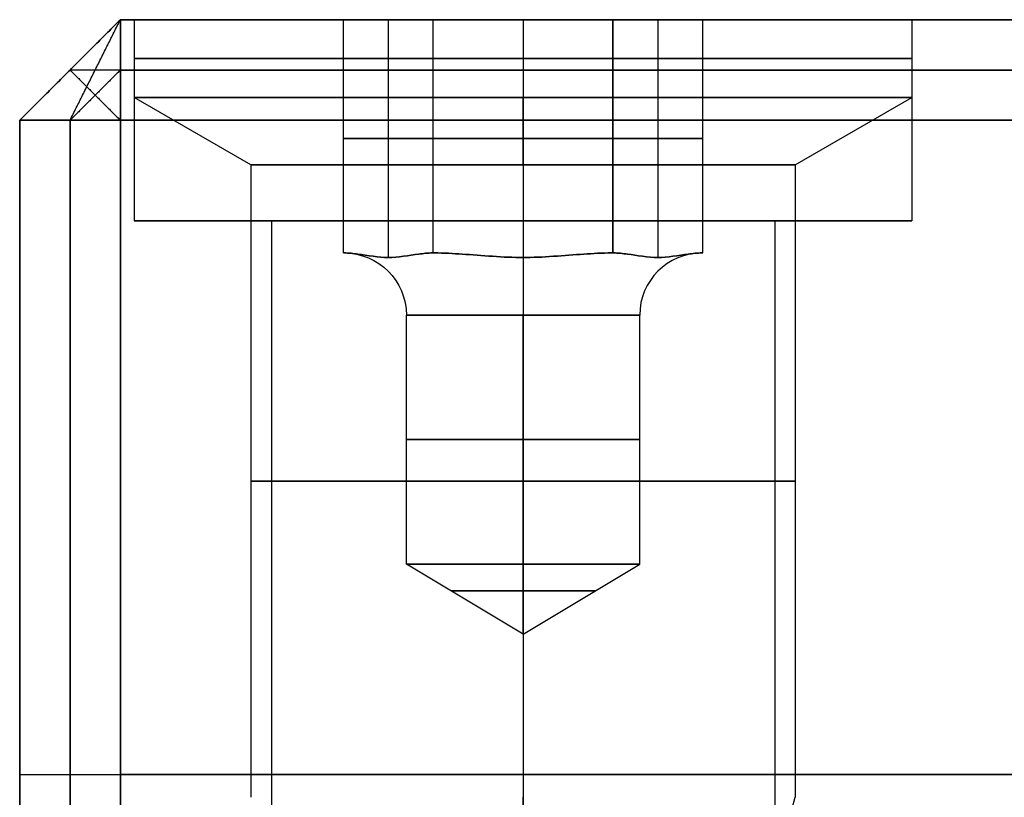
# Model space of a CAD drawing. Header units: millimetres. Extents: x -206 to 214, y -182 to 189.
# Tile 27 of 256: x -205.81 to -196.03, y 132.8 to 140.53. Entities that reach past the tile are written whole.
import ezdxf

# ---------------------------------------------------------------- set-up
doc = ezdxf.new("R2010")
doc.units = ezdxf.units.MM
doc.layers.add('Default', color=7, linetype='Continuous', true_color=0x000000)

msp = doc.modelspace()

# ---------------------------------------------------------------- linework, layer by layer
at = {"layer": 'Default'}
for p, q in [((-204.8113, 140.5307, 1113.5033), (213.1887, 140.5307, 1113.5033)), ((213.1887, 140.5307, 715.5033), (-204.8113, 140.5307, 715.5033)), ((-204.8113, 140.5307, 715.5033), (-204.8113, 140.5307, 1113.5033)), ((213.1887, 140.5307, 914.5033), (-204.8113, 140.5307, 914.5033)), ((-204.6749, 138.5307, 788.5033), (-203.3113, 138.5307, 788.5033)), ((-200.8113, 138.5307, 784.6397), (-200.8113, 138.5307, 786.0033)), ((-200.8113, 138.5307, 791.0033), (-200.8113, 138.5307, 792.3669)), ((-198.3113, 138.5307, 788.5033), (-196.9477, 138.5307, 788.5033))]:
    msp.add_line(p, q, dxfattribs=at)
at = {"layer": 'Default', "color": 9, "true_color": 0xbebcba}
for p, q in [((-204.6749, 140.5307, 788.5033), (-202.5958, 140.5307, 788.5033)), ((-204.6749, 140.5307, 788.5033), (-204.6749, 139.758, 788.5033)), ((-202.1497, 140.5307, 787.7306), (-202.1497, 138.1674, 787.7306)), ((-202.1497, 140.5307, 789.276), (-202.1497, 138.1674, 789.276)), ((-200.8113, 140.5307, 786.9579), (-200.8113, 138.1674, 786.9579)), ((-200.8113, 140.5307, 790.0487), (-200.8113, 138.1674, 790.0487)), ((-200.8113, 140.5307, 784.6397), (-200.8113, 140.5307, 786.9579)), ((-200.8113, 140.5307, 790.0487), (-200.8113, 140.5307, 792.3669)), ((-200.8113, 140.5307, 792.3669), (-200.8113, 139.758, 792.3669)), ((-200.8113, 140.5307, 784.6397), (-200.8113, 139.758, 784.6397)), ((-199.4729, 140.5307, 789.276), (-199.4729, 138.1674, 789.276)), ((-199.4729, 140.5307, 787.7306), (-199.4729, 138.1674, 787.7306)), ((-199.0268, 140.5307, 788.5033), (-196.9477, 140.5307, 788.5033)), ((-196.9477, 140.5307, 788.5033), (-196.9477, 139.758, 788.5033)), ((-203.5158, 139.0888, 788.5033), (-204.6749, 139.758, 788.5033)), ((-200.8113, 139.0888, 791.2078), (-200.8113, 139.758, 792.3669)), ((-200.8113, 139.0888, 785.7988), (-200.8113, 139.758, 784.6397)), ((-198.1068, 139.0888, 788.5033), (-196.9477, 139.758, 788.5033)), ((-202.5958, 139.3491, 788.5033), (-201.7036, 139.3491, 786.9579)), ((-201.7036, 139.3491, 790.0487), (-202.5958, 139.3491, 788.5033)), ((-201.7036, 139.3491, 786.9579), (-199.9191, 139.3491, 786.9579)), ((-199.9191, 139.3491, 790.0487), (-201.7036, 139.3491, 790.0487)), ((-199.0268, 139.3491, 788.5033), (-199.9191, 139.3491, 790.0487)), ((-199.9191, 139.3491, 786.9579), (-199.0268, 139.3491, 788.5033)), ((-203.5158, 139.0888, 788.5033), (-203.5158, 132.8035, 788.5033)), ((-200.8113, 139.0888, 791.2078), (-200.8113, 132.8035, 791.2078)), ((-200.8113, 139.0888, 785.7988), (-200.8113, 132.8035, 785.7988)), ((-198.1068, 139.0888, 788.5033), (-198.1068, 132.8035, 788.5033)), ((-202.5958, 138.2126, 788.5033), (-202.5886, 138.2126, 788.5033)), ((-202.5922, 138.2126, 788.5096), (-202.5922, 138.2126, 788.497)), ((-201.7072, 138.2126, 786.9642), (-201.7, 138.2126, 786.9642)), ((-201.7072, 138.2126, 790.0424), (-201.7, 138.2126, 790.0424)), ((-201.6999, 138.2126, 786.9641), (-201.6999, 138.2126, 786.9579)), ((-201.6999, 138.2126, 790.0487), (-201.6999, 138.2126, 790.0425)), ((-199.9227, 138.2126, 786.9641), (-199.9227, 138.2126, 786.9579)), ((-199.9227, 138.2126, 790.0487), (-199.9227, 138.2126, 790.0425)), ((-199.9226, 138.2126, 786.9642), (-199.9154, 138.2126, 786.9642)), ((-199.9226, 138.2126, 790.0424), (-199.9154, 138.2126, 790.0424)), ((-199.0341, 138.2126, 788.5033), (-199.0268, 138.2126, 788.5033)), ((-199.0305, 138.2126, 788.5096), (-199.0305, 138.2126, 788.497)), ((-201.9704, 135.1217, 788.5033), (-201.9704, 137.5944, 788.5033)), ((-200.8113, 135.1217, 787.3442), (-200.8113, 137.5944, 787.3442)), ((-200.8113, 135.1217, 789.6624), (-200.8113, 137.5944, 789.6624)), ((-199.6522, 135.1217, 788.5033), (-199.6522, 137.5944, 788.5033)), ((-200.8113, 134.4252, 788.5033), (-201.9704, 135.1217, 788.5033)), ((-200.8113, 134.4252, 788.5033), (-199.6522, 135.1217, 788.5033)), ((-200.8113, 134.4252, 788.5033), (-200.8113, 135.1217, 787.3442)), ((-200.8113, 134.4252, 788.5033), (-200.8113, 135.1217, 789.6624)), ((-200.8113, 131.4898, 790.8558), (-200.8113, 132.8035, 791.2078)), ((-200.8113, 130.4996, 786.4161), (-200.8113, 132.8035, 785.7988)), ((-198.8643, 129.9767, 788.5033), (-198.1068, 132.8035, 788.5033))]:
    msp.add_line(p, q, dxfattribs=at)
at = {"layer": 'Default', "color": 9, "true_color": 0xbebcba, "extrusion": (0, -1, 0)}
for centre, radius in [((-200.8113, 788.5033, -140.1444), 3.8636), ((-200.8113, 788.5033, -135.9462), 2.7045)]:
    msp.add_circle(centre, radius, dxfattribs=at)
at = {"layer": 'Default', "color": 9, "true_color": 0xbebcba, "extrusion": (0, 1, 0)}
for centre, radius in [((200.8113, 788.5033, 136.358), 1.1591), ((200.8113, 788.5033, 134.8546), 0.7147)]:
    msp.add_circle(centre, radius, dxfattribs=at)
for centre, radius, start, end in [((200.8113, 788.5033, 140.5307), 3.8636, 270, 90), ((200.8113, 788.5033, 139.758), 3.8636, 90, 180), ((200.8113, 788.5033, 139.758), 3.8636, 180, 270), ((200.8113, 788.5033, 139.0888), 2.7045, 270, 0), ((200.8113, 788.5033, 139.0888), 2.7045, 0, 90), ((200.8113, 788.5033, 138.2126), 1.7773, 359.59185, 0.40815), ((200.8113, 788.5033, 138.2126), 1.7773, 359.59185, 0.40815), ((200.8113, 788.5033, 138.2126), 1.7773, 299.59185, 300.40815), ((200.8113, 788.5033, 138.2126), 1.7773, 59.59185, 60.40815), ((200.8113, 788.5033, 138.2126), 1.7773, 59.59185, 60.40815), ((200.8113, 788.5033, 138.2126), 1.7773, 119.59185, 120.40815), ((200.8113, 788.5033, 138.2126), 1.7773, 239.59185, 240.40815), ((200.8113, 788.5033, 138.2126), 1.7773, 119.59185, 120.40815), ((200.8113, 788.5033, 138.2126), 1.7773, 179.59185, 180.40815), ((200.8113, 788.5033, 138.2126), 1.7773, 179.59185, 180.40815), ((200.8113, 788.5033, 135.1217), 1.1591, 270, 90)]:
    msp.add_arc(centre, radius, start, end, dxfattribs=at)
at = {"layer": 'Default', "color": 9, "true_color": 0xbebcba, "extrusion": (0, -1, 0)}
for centre, radius, start, end in [((-200.8113, 788.5033, -140.5307), 3.8636, 270, 0), ((-200.8113, 788.5033, -140.5307), 3.8636, 0, 90), ((-200.8113, 788.5033, -139.758), 3.8636, 90, 180), ((-200.8113, 788.5033, -139.758), 3.8636, 180, 270), ((-200.8113, 788.5033, -139.0888), 2.7045, 270, 0), ((-200.8113, 788.5033, -139.0888), 2.7045, 0, 90), ((-200.8113, 788.5033, -137.5944), 1.1591, 90, 270), ((-200.8113, 788.5033, -137.5944), 1.1591, 270, 90), ((-200.8113, 788.5033, -135.1217), 1.1591, 0, 90), ((-200.8113, 788.5033, -135.1217), 1.1591, 270, 0)]:
    msp.add_arc(centre, radius, start, end, dxfattribs=at)
at = {"layer": 'Default', "color": 9, "true_color": 0xbebcba, "extrusion": (0, 0, -1)}
msp.add_arc((202.5886, 137.5944, -788.5033), 0.6182, 90, 180, dxfattribs=at)
at = {"layer": 'Default', "color": 9, "true_color": 0xbebcba}
msp.add_arc((-199.0341, 137.5944, 788.5033), 0.6182, 90, 180, dxfattribs=at)
at = {"layer": 'Default', "color": 9, "true_color": 0xbebcba, "extrusion": (-1, 0, 0)}
msp.add_arc((-137.5944, 790.2806, 200.8113), 0.6182, 202.02431, 270, dxfattribs=at)
at = {"layer": 'Default', "color": 9, "true_color": 0xbebcba, "extrusion": (1, 0, 0)}
msp.add_arc((137.5944, 786.7261, -200.8113), 0.6182, 22.02431, 90, dxfattribs=at)
at = {"layer": 'Default'}
for points in [[(-205.8113, 139.5307, 1113.5033), (-205.3113, 140.0307, 1113.5033), (-204.8113, 140.5307, 1113.5033)], [(-204.8113, 140.5307, 715.5033), (-205.3113, 140.0307, 715.5033), (-205.8113, 139.5307, 715.5033)], [(-205.8113, 139.5307, 914.5033), (-205.3113, 140.0307, 914.5033), (-204.8113, 140.5307, 914.5033)], [(-205.3113, 139.5307, 1114.0033), (-205.0613, 140.0307, 1113.7533), (-204.8113, 140.5307, 1113.5033)], [(-204.8113, 139.5307, 714.5033), (-204.8113, 140.0307, 715.0033), (-204.8113, 140.5307, 715.5033)], [(-204.8113, 140.5307, 1113.5033), (-204.8113, 140.0307, 1114.0033), (-204.8113, 139.5307, 1114.5033)], [(-204.6749, 140.5307, 788.5033), (-204.6749, 139.5307, 788.5033), (-204.6749, 138.5307, 788.5033)], [(-200.8113, 140.5307, 792.3669), (-200.8113, 139.5307, 792.3669), (-200.8113, 138.5307, 792.3669)], [(-200.8113, 140.5307, 784.6397), (-200.8113, 139.5307, 784.6397), (-200.8113, 138.5307, 784.6397)], [(-196.9477, 140.5307, 788.5033), (-196.9477, 139.5307, 788.5033), (-196.9477, 138.5307, 788.5033)], [(-205.3113, 140.0307, 715.5033), (-205.3113, 140.0307, 914.5033), (-205.3113, 140.0307, 1113.5033)], [(-204.8113, 140.0307, 1114.0033), (-205.0613, 140.0307, 1113.7533), (-205.3113, 140.0307, 1113.5033)], [(-204.8113, 140.0307, 715.0033), (-205.0613, 139.7807, 715.0033), (-205.3113, 139.5307, 715.0033)], [(-205.3113, 140.0307, 715.5033), (-205.0613, 139.7807, 715.0033), (-204.8113, 139.5307, 714.5033)], [(-204.8113, 140.0307, 1114.0033), (4.1887, 140.0307, 1114.0033), (213.1887, 140.0307, 1114.0033)], [(213.1887, 140.0307, 715.0033), (4.1887, 140.0307, 715.0033), (-204.8113, 140.0307, 715.0033)], [(-205.8113, 139.5307, 715.5033), (-205.8113, 139.5307, 914.5033), (-205.8113, 139.5307, 1113.5033)], [(-205.8113, 139.5307, 1113.5033), (-205.8113, 133.0307, 1113.5033), (-205.8113, 126.5307, 1113.5033)], [(-205.8113, 126.5307, 715.5033), (-205.8113, 133.0307, 715.5033), (-205.8113, 139.5307, 715.5033)], [(-204.8113, 139.5307, 1114.5033), (-205.3113, 139.5307, 1114.0033), (-205.8113, 139.5307, 1113.5033)], [(-205.8113, 139.5307, 715.5033), (-205.3113, 139.5307, 715.0033), (-204.8113, 139.5307, 714.5033)], [(-205.8113, 126.5307, 914.5033), (-205.8113, 133.0307, 914.5033), (-205.8113, 139.5307, 914.5033)], [(-205.3113, 139.5307, 1114.0033), (-205.3113, 133.0307, 1114.0033), (-205.3113, 126.5307, 1114.0033)], [(-205.3113, 126.5307, 715.0033), (-205.3113, 133.0307, 715.0033), (-205.3113, 139.5307, 715.0033)], [(-204.8113, 139.5307, 1114.5033), (4.1887, 139.5307, 1114.5033), (213.1887, 139.5307, 1114.5033)], [(-204.8113, 139.5307, 1114.5033), (-204.8113, 133.0307, 1114.5033), (-204.8113, 126.5307, 1114.5033)], [(213.1887, 139.5307, 714.5033), (4.1887, 139.5307, 714.5033), (-204.8113, 139.5307, 714.5033)], [(-204.8113, 126.5307, 714.5033), (-204.8113, 133.0307, 714.5033), (-204.8113, 139.5307, 714.5033)], [(-203.3113, 138.5307, 788.5033), (-203.3113, 132.0307, 788.5033), (-203.3113, 125.5307, 788.5033)], [(-200.8113, 138.5307, 791.0033), (-200.8113, 132.0307, 791.0033), (-200.8113, 125.5307, 791.0033)], [(-200.8113, 138.5307, 786.0033), (-200.8113, 132.0307, 786.0033), (-200.8113, 125.5307, 786.0033)], [(-198.3113, 138.5307, 788.5033), (-198.3113, 132.0307, 788.5033), (-198.3113, 125.5307, 788.5033)], [(-205.8113, 133.0307, 715.5033), (-205.8113, 133.0307, 914.5033), (-205.8113, 133.0307, 1113.5033)], [(-205.8113, 133.0307, 1113.5033), (-205.3113, 133.0307, 1114.0033), (-204.8113, 133.0307, 1114.5033)], [(-205.8113, 133.0307, 715.5033), (-205.3113, 133.0307, 715.0033), (-204.8113, 133.0307, 714.5033)], [(-204.8113, 133.0307, 1114.5033), (4.1887, 133.0307, 1114.5033), (213.1887, 133.0307, 1114.5033)], [(213.1887, 133.0307, 714.5033), (4.1887, 133.0307, 714.5033), (-204.8113, 133.0307, 714.5033)]]:
    msp.add_open_spline(points, degree=2, dxfattribs=at)
for points, knots in [([(-196.9477, 140.5307, 788.5033), (-196.9477, 140.5307, 792.3669), (-200.8113, 140.5307, 792.3669), (-204.6749, 140.5307, 792.3669), (-204.6749, 140.5307, 788.5033), (-204.6749, 140.5307, 784.6397), (-200.8113, 140.5307, 784.6397), (-196.9477, 140.5307, 784.6397), (-196.9477, 140.5307, 788.5033)], [7.853982, 7.853982, 7.853982, 15.707963, 15.707963, 23.561945, 23.561945, 31.415927, 31.415927, 39.269908, 39.269908, 39.269908]), ([(-196.9477, 139.5307, 788.5033), (-196.9477, 139.5307, 792.3669), (-200.8113, 139.5307, 792.3669), (-204.6749, 139.5307, 792.3669), (-204.6749, 139.5307, 788.5033), (-204.6749, 139.5307, 784.6397), (-200.8113, 139.5307, 784.6397), (-196.9477, 139.5307, 784.6397), (-196.9477, 139.5307, 788.5033)], [7.853982, 7.853982, 7.853982, 15.707963, 15.707963, 23.561945, 23.561945, 31.415927, 31.415927, 39.269908, 39.269908, 39.269908]), ([(-196.9477, 138.5307, 788.5033), (-196.9477, 138.5307, 792.3669), (-200.8113, 138.5307, 792.3669), (-204.6749, 138.5307, 792.3669), (-204.6749, 138.5307, 788.5033), (-204.6749, 138.5307, 784.6397), (-200.8113, 138.5307, 784.6397), (-196.9477, 138.5307, 784.6397), (-196.9477, 138.5307, 788.5033)], [7.853982, 7.853982, 7.853982, 15.707963, 15.707963, 23.561945, 23.561945, 31.415927, 31.415927, 39.269908, 39.269908, 39.269908]), ([(-198.3113, 138.5307, 788.5033), (-198.3113, 138.5307, 791.0033), (-200.8113, 138.5307, 791.0033), (-203.3113, 138.5307, 791.0033), (-203.3113, 138.5307, 788.5033), (-203.3113, 138.5307, 786.0033), (-200.8113, 138.5307, 786.0033), (-198.3113, 138.5307, 786.0033), (-198.3113, 138.5307, 788.5033)], [0, 0, 0, 5.497787, 5.497787, 10.995574, 10.995574, 16.493361, 16.493361, 21.991149, 21.991149, 21.991149])]:
    msp.add_rational_spline(points, [1, 0.707106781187, 1, 0.707106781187, 1, 0.707106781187, 1, 0.707106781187, 1], degree=2, knots=knots, dxfattribs=at)
at = {"layer": 'Default', "color": 9, "true_color": 0xbebcba}
for points in [[(-202.5958, 140.5307, 788.5033), (-202.1497, 140.5307, 787.7306), (-201.7036, 140.5307, 786.9579)], [(-202.5958, 138.2126, 788.5033), (-202.5958, 139.3716, 788.5033), (-202.5958, 140.5307, 788.5033)], [(-201.7036, 140.5307, 790.0487), (-202.1497, 140.5307, 789.276), (-202.5958, 140.5307, 788.5033)], [(-201.7036, 140.5307, 786.9579), (-200.8113, 140.5307, 786.9579), (-199.9191, 140.5307, 786.9579)], [(-201.7036, 138.2126, 786.9579), (-201.7036, 139.3716, 786.9579), (-201.7036, 140.5307, 786.9579)], [(-201.7036, 138.2126, 790.0487), (-201.7036, 139.3716, 790.0487), (-201.7036, 140.5307, 790.0487)], [(-199.9191, 140.5307, 790.0487), (-200.8113, 140.5307, 790.0487), (-201.7036, 140.5307, 790.0487)], [(-199.9191, 140.5307, 786.9579), (-199.9191, 139.3716, 786.9579), (-199.9191, 138.2126, 786.9579)], [(-199.9191, 138.2126, 790.0487), (-199.9191, 139.3716, 790.0487), (-199.9191, 140.5307, 790.0487)], [(-199.0268, 140.5307, 788.5033), (-199.4729, 140.5307, 789.276), (-199.9191, 140.5307, 790.0487)], [(-199.9191, 140.5307, 786.9579), (-199.4729, 140.5307, 787.7306), (-199.0268, 140.5307, 788.5033)], [(-199.0268, 138.2126, 788.5033), (-199.0268, 139.3716, 788.5033), (-199.0268, 140.5307, 788.5033)], [(-202.5958, 138.2126, 788.5033), (-202.5922, 138.2126, 788.497), (-202.5885, 138.2126, 788.4906)], [(-202.5885, 138.2126, 788.516), (-202.5922, 138.2126, 788.5096), (-202.5958, 138.2126, 788.5033)], [(-201.7109, 138.2126, 786.9705), (-201.7072, 138.2126, 786.9642), (-201.7036, 138.2126, 786.9579)], [(-201.7036, 138.2126, 790.0487), (-201.7072, 138.2126, 790.0424), (-201.7109, 138.2126, 790.0361)], [(-201.7036, 138.2126, 786.9579), (-201.6963, 138.2126, 786.9579), (-201.689, 138.2126, 786.9579)], [(-201.689, 138.2126, 790.0487), (-201.6963, 138.2126, 790.0487), (-201.7036, 138.2126, 790.0487)], [(-199.9337, 138.2126, 786.9579), (-199.9264, 138.2126, 786.9579), (-199.9191, 138.2126, 786.9579)], [(-199.9337, 138.2126, 790.0487), (-199.9264, 138.2126, 790.0487), (-199.9191, 138.2126, 790.0487)], [(-199.9191, 138.2126, 790.0487), (-199.9154, 138.2126, 790.0424), (-199.9118, 138.2126, 790.0361)], [(-199.9191, 138.2126, 786.9579), (-199.9154, 138.2126, 786.9642), (-199.9118, 138.2126, 786.9705)], [(-199.0268, 138.2126, 788.5033), (-199.0305, 138.2126, 788.5096), (-199.0341, 138.2126, 788.516)], [(-199.0341, 138.2126, 788.4906), (-199.0305, 138.2126, 788.497), (-199.0268, 138.2126, 788.5033)]]:
    msp.add_open_spline(points, degree=2, dxfattribs=at)
for points, knots in [([(-201.7109, 138.2126, 786.9705), (-201.7537, 138.2126, 787.0448), (-201.8051, 138.2072, 787.1337), (-201.9422, 138.1878, 787.3711), (-202.0552, 138.1674, 787.5668), (-202.2443, 138.1674, 787.8943), (-202.3573, 138.1878, 788.0901), (-202.4943, 138.2072, 788.3275), (-202.5457, 138.2126, 788.4164), (-202.5885, 138.2126, 788.4906)], [-2.276069, -2.276069, -2.276069, -2.276069, -1.921118, -1.921118, -1.138035, -1.138035, -0.354951, -0.354951, 0, 0, 0, 0]), ([(-202.5885, 138.2126, 788.516), (-202.5457, 138.2126, 788.5902), (-202.4943, 138.2072, 788.6791), (-202.3573, 138.1878, 788.9165), (-202.2443, 138.1674, 789.1123), (-202.0552, 138.1674, 789.4398), (-201.9422, 138.1878, 789.6355), (-201.8051, 138.2072, 789.8729), (-201.7537, 138.2126, 789.9619), (-201.7109, 138.2126, 790.0361)], [-2.276069, -2.276069, -2.276069, -2.276069, -1.921118, -1.921118, -1.138035, -1.138035, -0.354951, -0.354951, 0, 0, 0, 0]), ([(-200.8113, 138.1674, 786.9579), (-201.0004, 138.1674, 786.9579), (-201.2264, 138.1878, 786.9579), (-201.5005, 138.2072, 786.9579), (-201.6033, 138.2126, 786.9579), (-201.689, 138.2126, 786.9579)], [-1.138035, -1.138035, -1.138035, -1.138035, -0.354951, -0.354951, 0, 0, 0, 0]), ([(-201.689, 138.2126, 790.0487), (-201.6033, 138.2126, 790.0487), (-201.5005, 138.2072, 790.0487), (-201.2264, 138.1878, 790.0487), (-201.0004, 138.1674, 790.0487), (-200.8113, 138.1674, 790.0487)], [-2.276069, -2.276069, -2.276069, -2.276069, -1.921118, -1.921118, -1.138035, -1.138035, -1.138035, -1.138035]), ([(-199.9337, 138.2126, 786.9579), (-200.0194, 138.2126, 786.9579), (-200.1221, 138.2072, 786.9579), (-200.3962, 138.1878, 786.9579), (-200.6222, 138.1674, 786.9579), (-200.8113, 138.1674, 786.9579)], [-1.138035, -1.138035, -1.138035, -1.138035, -0.783084, -0.783084, 0, 0, 0, 0]), ([(-200.8113, 138.1674, 790.0487), (-200.6222, 138.1674, 790.0487), (-200.3962, 138.1878, 790.0487), (-200.1221, 138.2072, 790.0487), (-200.0194, 138.2126, 790.0487), (-199.9337, 138.2126, 790.0487)], [-1.138035, -1.138035, -1.138035, -1.138035, -0.354951, -0.354951, 0, 0, 0, 0]), ([(-199.9118, 138.2126, 790.0361), (-199.8689, 138.2126, 789.9619), (-199.8175, 138.2072, 789.8729), (-199.6805, 138.1878, 789.6355), (-199.5675, 138.1674, 789.4398), (-199.3784, 138.1674, 789.1123), (-199.2654, 138.1878, 788.9165), (-199.1283, 138.2072, 788.6791), (-199.077, 138.2126, 788.5902), (-199.0341, 138.2126, 788.516)], [-2.276069, -2.276069, -2.276069, -2.276069, -1.921118, -1.921118, -1.138035, -1.138035, -0.354951, -0.354951, 0, 0, 0, 0]), ([(-199.0341, 138.2126, 788.4906), (-199.077, 138.2126, 788.4164), (-199.1283, 138.2072, 788.3275), (-199.2654, 138.1878, 788.0901), (-199.3784, 138.1674, 787.8943), (-199.5675, 138.1674, 787.5668), (-199.6805, 138.1878, 787.3711), (-199.8175, 138.2072, 787.1337), (-199.8689, 138.2126, 787.0448), (-199.9118, 138.2126, 786.9705)], [-2.276069, -2.276069, -2.276069, -2.276069, -1.921118, -1.921118, -1.138035, -1.138035, -0.354951, -0.354951, 0, 0, 0, 0])]:
    msp.add_open_spline(points, degree=3, knots=knots, dxfattribs=at)

doc.saveas('drawing.dxf')
